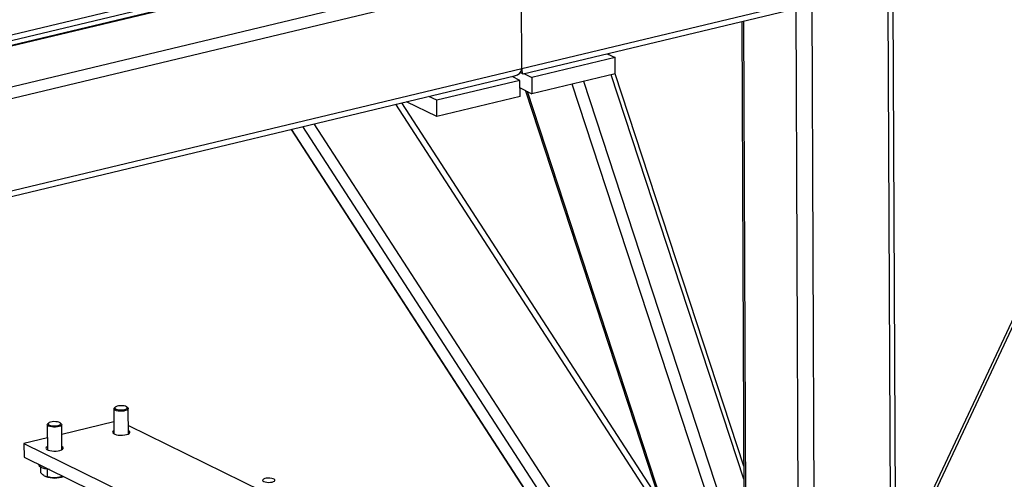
# Model space of a CAD drawing. Header units: millimetres. Extents: x 5 to 589, y 5 to 415.
# Tile 96 of 106: x 542 to 561, y 310 to 319. Entities that reach past the tile are written whole.
import ezdxf

# ---------------------------------------------------------------- set-up
doc = ezdxf.new("R2010")
doc.units = ezdxf.units.MM
doc.layers.add('NOTES', color=6, linetype='Continuous')
doc.layers.add('TRAIT-FORT', color=4, linetype='Continuous', lineweight=25)
doc.dimstyles.new('SLDDIMSTYLE3', dxfattribs={"dimtxt": 0.18, "dimasz": 1, "dimexe": 0, "dimexo": 0.0625, "dimgap": 0, "dimtad": 0, "dimtih": 1, "dimtoh": 1, "dimdec": 0, "dimrnd": 1e-09, "dimzin": 0, "dimdsep": 46, "dimtxsty": 'Standard', "dimblk1": 'DOT', "dimblk2": 'DOT', "dimsah": 1, "dimcen": 0.09, "dimadec": 0, "dimazin": 0, "dimtfac": 1, "dimtdec": 0, "dimtofl": 0, "dimtmove": 0, "dimatfit": 3, "dimldrblk": 'DOT', "dimfxl": 1, "dimfrac": 2, "dimtolj": 1, "dimtzin": 0, "dimarcsym": 0})

# ---------------------------------------------------------------- blocks, each defined once
blk = doc.blocks.new('_DOT')
at = {"color": 0, "linetype": 'ByBlock', "lineweight": -2}
blk.add_line((-0.5, 0), (-1, 0), dxfattribs=at)
at = {"color": 0, "linetype": 'ByBlock', "const_width": 0.5}
blk.add_lwpolyline([(-0.25, 0, 1), (0.25, 0, 1)], format="xyb", close=True, dxfattribs=at)

msp = doc.modelspace()

# ---------------------------------------------------------------- linework, layer by layer
at = {"layer": 'TRAIT-FORT', "color": 4, "linetype": 'Continuous', "lineweight": 25}
for p, q in [((577.10147, 323.85377), (551.70767, 317.76623)), ((551.73438, 317.6675), (576.9599, 323.7147)), ((548.75772, 319.92578), (526.60868, 314.61609)), ((548.66154, 319.91772), (526.62637, 314.63533)), ((551.46033, 319.76734), (526.11355, 313.69107)), ((551.69951, 319.59224), (526.07059, 313.44833)), ((546.33448, 319.5652), (526.34842, 314.77403)), ((551.70767, 317.76623), (551.69951, 319.59224)), ((526.49234, 314.7034), (546.27705, 319.4463)), ((557.18299, 307.82905), (557.13326, 318.96174)), ((557.49787, 308.49941), (557.45079, 319.03786)), ((559.00268, 308.86015), (558.9573, 319.02028)), ((559.10159, 308.88386), (559.0562, 319.04399)), ((556.0576, 318.70388), (556.10382, 308.35872)), ((556.14417, 308.33891), (556.09783, 318.71353)), ((553.55301, 317.98802), (551.90711, 317.59346)), ((553.39499, 318.06558), (553.55301, 317.98802)), ((553.42985, 318.04847), (553.42212, 318.07209)), ((553.55445, 317.66579), (553.55301, 317.98802)), ((551.70767, 317.76623), (526.07874, 311.62232)), ((526.10546, 311.52359), (551.56611, 317.62716)), ((551.67198, 317.5371), (550.02609, 317.14253)), ((551.67198, 317.5371), (551.51396, 317.61466)), ((551.67342, 317.21486), (551.67198, 317.5371)), ((551.67988, 317.69197), (551.72839, 317.66816)), ((551.74909, 317.67102), (551.90711, 317.59346)), ((551.90711, 317.59346), (551.90855, 317.27123)), ((553.55445, 317.66579), (551.90855, 317.27123)), ((555.8481, 308.62367), (552.93686, 317.51774)), ((556.09808, 309.64175), (553.47765, 317.64738)), ((556.09693, 309.90034), (553.55444, 317.66786)), ((551.67265, 317.38701), (551.90855, 317.27123)), ((551.78359, 317.33256), (554.4409, 309.21429)), ((554.49792, 309.12633), (551.81723, 317.31605)), ((555.65783, 308.44413), (552.70594, 317.46238)), ((563.52914, 317.30752), (559.64194, 309.0134)), ((550.02753, 316.8203), (549.42794, 317.11458)), ((550.02609, 317.14253), (549.86807, 317.22009)), ((550.02753, 316.8203), (550.02609, 317.14253)), ((551.67342, 317.21486), (550.02753, 316.8203)), ((559.71415, 309.03071), (563.58125, 317.28194)), ((556.43884, 305.91958), (549.21466, 317.06345)), ((556.37184, 306.23566), (549.33401, 317.09206)), ((547.14361, 316.56697), (555.9507, 302.98134)), ((555.98243, 302.94951), (547.15321, 316.56927)), ((556.35575, 302.76628), (547.37351, 316.62208)), ((556.4518, 303.01858), (547.5982, 316.67595)), ((543.63772, 311.03517), (543.63994, 310.53824)), ((543.66597, 311.06934), (543.64741, 311.05294)), ((543.91359, 311.05413), (543.89488, 311.07036)), ((543.92565, 310.53952), (543.92343, 311.03644)), ((542.321, 310.71952), (542.32322, 310.22259)), ((542.34925, 310.75369), (542.33069, 310.73729)), ((542.59687, 310.73848), (542.57816, 310.75471)), ((542.60893, 310.22387), (542.60672, 310.72079)), ((543.63889, 310.77394), (542.60758, 310.52671)), ((543.9249, 310.70755), (546.56022, 309.41409)), ((542.32217, 310.45829), (541.85915, 310.34729)), ((541.85915, 310.34729), (545.43008, 308.59462)), ((541.85915, 310.34729), (541.86035, 310.07876)), ((541.86035, 310.07876), (545.43128, 308.32609)), ((542.15308, 309.93509), (542.15309, 309.93196)), ((542.18745, 309.88346), (542.18793, 309.7754)), ((542.31686, 309.83853), (542.31752, 309.69097)), ((542.59756, 309.71693), (542.59769, 309.68794)), ((542.27578, 309.70056), (542.28916, 309.69499))]:
    msp.add_line(p, q, dxfattribs=at)
at = {"layer": 'TRAIT-FORT', "color": 4, "linetype": 'Continuous', "lineweight": 25, "flags": 128}
for points in [[(543.88944, 311.07442), (543.86787, 311.08445), (543.83853, 311.09182), (543.80403, 311.09588), (543.76744, 311.09628), (543.73202, 311.09297), (543.7009, 311.08625), (543.67685, 311.07672), (543.66201, 311.06523), (543.6577, 311.05279), (543.6643, 311.04052), (543.68122, 311.02949), (543.70696, 311.0207), (543.73924, 311.01491), (543.77518, 311.01266), (543.8116, 311.01413), (543.84525, 311.0192), (543.87315, 311.02741), (543.89281, 311.03804), (543.90249, 311.05014), (543.90134, 311.06264), (543.88944, 311.07442)], [(543.91359, 311.05413), (543.92037, 311.0464), (543.92312, 311.03315), (543.91529, 311.0201), (543.89748, 311.00822), (543.87099, 310.99839), (543.83779, 310.99132), (543.80036, 310.98756), (543.76145, 310.98738), (543.72397, 310.99078), (543.69068, 310.99753), (543.66406, 311.00712), (543.64608, 311.01883), (543.63808, 311.0318), (543.64064, 311.04507), (543.64741, 311.05294)], [(542.59687, 310.73848), (542.60366, 310.73075), (542.6064, 310.7175), (542.59858, 310.70445), (542.58076, 310.69257), (542.55427, 310.68274), (542.52108, 310.67567), (542.48364, 310.67191), (542.44474, 310.67173), (542.40725, 310.67513), (542.37396, 310.68188), (542.34734, 310.69147), (542.32936, 310.70318), (542.32136, 310.71615), (542.32392, 310.72942), (542.33069, 310.73729)], [(542.57273, 310.75877), (542.55115, 310.7688), (542.52181, 310.77617), (542.48732, 310.78023), (542.45073, 310.78062), (542.4153, 310.77732), (542.38418, 310.7706), (542.36013, 310.76107), (542.34529, 310.74958), (542.34098, 310.73714), (542.34758, 310.72487), (542.3645, 310.71384), (542.39025, 310.70505), (542.42253, 310.69926), (542.45847, 310.69701), (542.49488, 310.69848), (542.52853, 310.70355), (542.55643, 310.71176), (542.57609, 310.72239), (542.58578, 310.73449), (542.58462, 310.74699), (542.57273, 310.75877)], [(543.63965, 310.60297), (543.63446, 310.6001), (543.61768, 310.58652), (543.61127, 310.57198), (543.61563, 310.5574), (543.63048, 310.54369), (543.65489, 310.5317), (543.68733, 310.52221), (543.72576, 310.51579), (543.76776, 310.51286), (543.8107, 310.5136), (543.85188, 310.51796), (543.88871, 310.52567), (543.91887, 310.53624), (543.94047, 310.54901), (543.95216, 310.56318), (543.95319, 310.57786), (543.94351, 310.59212), (543.92373, 310.60507), (543.92373, 310.60507)], [(542.32293, 310.28732), (542.31775, 310.28445), (542.30097, 310.27087), (542.29456, 310.25633), (542.29891, 310.24175), (542.31376, 310.22804), (542.33818, 310.21605), (542.37062, 310.20656), (542.40904, 310.20014), (542.45105, 310.19721), (542.49399, 310.19795), (542.53516, 310.20231), (542.57199, 310.21001), (542.60215, 310.22059), (542.62376, 310.23336), (542.63544, 310.24753), (542.63648, 310.26221), (542.6268, 310.27647), (542.60701, 310.28942), (542.60701, 310.28942)], [(542.36394, 309.83159), (542.3212, 309.83776), (542.27387, 309.84801), (542.23276, 309.86101), (542.19919, 309.87633), (542.17424, 309.89349), (542.15871, 309.91193), (542.15311, 309.93105), (542.15309, 309.93196)], [(546.81111, 309.64042), (546.78954, 309.65044), (546.7602, 309.65781), (546.7257, 309.66187), (546.68911, 309.66227), (546.65369, 309.65896), (546.62256, 309.65225), (546.59852, 309.64272), (546.58368, 309.63123), (546.57937, 309.61879), (546.58596, 309.60651), (546.60289, 309.59549), (546.62863, 309.58669), (546.66091, 309.58091), (546.69685, 309.57866), (546.73327, 309.58013), (546.76692, 309.5852), (546.79481, 309.59341), (546.81448, 309.60404), (546.82416, 309.61614), (546.823, 309.62864), (546.81111, 309.64042)]]:
    msp.add_lwpolyline(points, dxfattribs=at)
at = {"layer": 'TRAIT-FORT', "color": 4, "linetype": 'Continuous', "lineweight": 25}
msp.add_arc((542.46657, 310.1967), 0.53215, 250.525095, 289.359472, dxfattribs=at)
for centre, major_axis, ratio, start_param, end_param in [((551.4692, 317.78021), (0.23781, -0.02638), 0.67094711, 5.20514421, 6.36050543), ((551.4692, 317.78021), (0.23781, -0.02638), 0.67094711, 5.20514421, 6.36050543), ((551.75136, 317.84785), (0.02003, 0.18056), 0.21505585, 2.06355155, 3.21891278), ((551.75136, 317.84785), (0.02003, 0.18056), 0.21505585, 2.06355155, 3.21891278)]:
    msp.add_ellipse(centre, major_axis=major_axis, ratio=ratio, start_param=start_param, end_param=end_param, dxfattribs=at)
for points, knots in [([(542.31752, 309.69097), (542.30107, 309.69355), (542.27386, 309.69783), (542.2343, 309.72485), (542.20765, 309.75155), (542.19231, 309.7701), (542.18793, 309.7754)], [0, 0, 0, 0, 0.38554949, 0.63764185, 0.89654625, 1, 1, 1, 1]), ([(542.59769, 309.68794), (542.5734, 309.68231), (542.52429, 309.67094), (542.45147, 309.66737), (542.38182, 309.67452), (542.33908, 309.68545), (542.31752, 309.69097)], [0, 0, 0, 0, 0.26460494, 0.53494775, 0.76534313, 1, 1, 1, 1]), ([(542.59769, 309.68794), (542.61073, 309.68817), (542.62508, 309.68842), (542.6399, 309.69489), (542.64125, 309.69548)], [0, 0, 0, 0, 0.90857706, 1, 1, 1, 1])]:
    msp.add_open_spline(points, degree=3, knots=knots, dxfattribs=at)

# ---------------------------------------------------------------- leaders
at = {"layer": 'NOTES', "color": 211}
msp.add_leader([(536.11599, 314.8246), (547.02309, 280.79349)], dimstyle='SLDDIMSTYLE3', dxfattribs=at)

doc.saveas('drawing.dxf')
